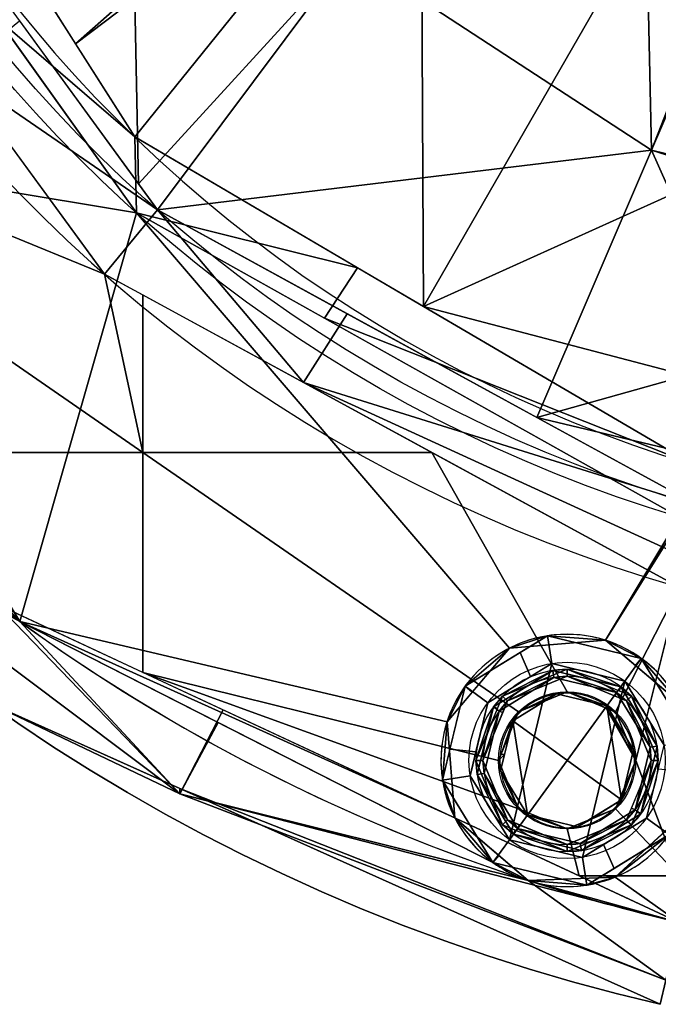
# Model space of a CAD drawing. Header units: millimetres. Extents: x -80 to 80, y -168 to 68.
# Tile 13 of 256: x -38 to -15, y -66 to -31. Entities that reach past the tile are written whole.
import ezdxf

# ---------------------------------------------------------------- set-up
doc = ezdxf.new("R2010")
doc.units = ezdxf.units.MM
doc.layers.add('100', color=7, linetype='Continuous', true_color=0xffffff)

msp = doc.modelspace()

# ---------------------------------------------------------------- linework, layer by layer
at = {"layer": '100', "color": 163, "linetype": 'Continuous', "extrusion": (0, 0, -1)}
for centre, radius in [((18.696, -57.539, -102), 4.5), ((18.696, -57.539, -97), 3.25), ((18.696, -57.539, -89), 3.25), ((18.696, -57.539, -89), 3), ((18.696, -57.539, -97), 3), ((18.696, -57.539, -81), 2.4)]:
    msp.add_circle(centre, radius, dxfattribs=at)
at = {"layer": '100', "color": 163, "linetype": 'Continuous'}
for centre, radius in [((-18.696, -57.539, 103), 3.5), ((-18.696, -57.539, 81), 2.446), ((-18.696, -57.539, 81.046), 2.446)]:
    msp.add_circle(centre, radius, dxfattribs=at)
at = {"layer": '100', "color": 163, "linetype": 'Continuous', "extrusion": (0, 0, -1)}
for centre, radius, start, end in [((0, 0, -94), 68, 283.06797, 256.93203), ((0, 0, -81), 65, 283.06797, 256.93203), ((0, 0, -97), 51.024, 286.7388, 253.2612), ((0, 0, -80.215), 50.45, 286.0923, 253.9077), ((0, 0, -100), 32.941, 283.1966, 256.8034)]:
    msp.add_arc(centre, radius, start, end, dxfattribs=at)
at = {"layer": '100', "color": 163, "linetype": 'Continuous'}
for centre, radius, start, end in [((0, 0, 84), 68, 283.06797, 256.93203), ((0, 0, 81), 53.418, 285.9698, 254.0302), ((0, 0, 97.321), 49.087, 286.8231, 253.1769), ((0, 0, 97), 65, 216, 252), ((-18.696, -57.539, 97), 4.5, 27.3052, 252), ((-18.696, -57.539, 97), 4.5, 252, 332.6948), ((0, 0, 97), 65, 252, 256.93203)]:
    msp.add_arc(centre, radius, start, end, dxfattribs=at)
for points in [[(-23.917, -22.651, 100), (-7.52, -32.071, 100), (-5.169, -27.308, 100), (-17.232, -11.104, 100)], [(-44.787, -18.464, 97.321), (-36.22, -31.973, 97.321), (-24.453, -21.588, 100)], [(-33.974, -36.975, 80.215), (-43.75, -23.56, 80.215), (-34.347, -18.588, 74.637)], [(-34.347, -18.588, 74.637), (-26.451, -28.733, 74.637), (-33.974, -36.975, 80.215)], [(-34.047, -38.004, 97), (-46.959, -19.959, 97), (-45.305, -32.916, 97), (-44.501, -36.265, 97)], [(-48.965, -21.351, 81), (-35.19, -40.189, 81), (-46.5, -35.561, 81), (-47.216, -33.832, 81)], [(-23.917, -22.651, 100), (-24.453, -21.588, 100), (-36.22, -31.973, 97.321)], [(-23.917, -22.651, 100), (-36.22, -31.973, 97.321), (-34.111, -35.299, 97.321)], [(-23.917, -22.651, 100), (-34.111, -35.299, 97.321), (-23.811, -41.346, 97.321)], [(-23.811, -41.346, 97.321), (-15.756, -27.34, 100), (-23.917, -22.651, 100)], [(-15.905, -25.981, 71.52), (-15.688, -35.765, 74.637), (-26.451, -28.733, 74.637)], [(-15.688, -35.765, 74.637), (-15.905, -25.981, 71.52), (-12.339, -27.2, 71.335)], [(-8.712, -34.522, 99.929), (-15.756, -27.34, 100), (-23.811, -41.346, 97.321)], [(-8.712, -34.522, 99.929), (-7.52, -32.071, 100), (-15.756, -27.34, 100)], [(-15.688, -35.765, 74.637), (-11.998, -27.2, 71.335), (-7.744, -37.703, 74.405)], [(-12.339, -27.2, 71.335), (-11.998, -27.2, 71.335), (-15.688, -35.765, 74.637)], [(-33.303, -37.896, 80.215), (-33.974, -36.975, 80.215), (-26.451, -28.733, 74.637)], [(-33.303, -37.896, 80.215), (-26.451, -28.733, 74.637), (-15.688, -35.765, 74.637)], [(-34.111, -35.299, 97.321), (-37.488, -29.974, 97.321), (-38.991, -31.095, 97)], [(-40.464, -32.976, 81), (-38.22, -31.15, 80.215), (-33.303, -37.896, 80.215)], [(-38.991, -31.095, 97), (-34.047, -38.004, 97), (-34.111, -35.299, 97.321)], [(-33.303, -37.896, 80.215), (-35.19, -40.189, 81), (-40.464, -32.976, 81)], [(-23.811, -41.346, 97.321), (-13.389, -44.083, 98.245), (-8.712, -34.522, 99.929)], [(-26.165, -39.965, 97.321), (-34.111, -35.299, 97.321), (-34.047, -38.004, 97)], [(-33.821, -46.55, 81), (-47.216, -37.29, 81), (-46.5, -35.561, 81), (-35.19, -40.189, 81)], [(-15.688, -35.765, 74.637), (-19.774, -45.303, 80.215), (-33.303, -37.896, 80.215)], [(-19.774, -45.303, 80.215), (-15.688, -35.765, 74.637), (-12.354, -43.221, 77.304)], [(-15.688, -35.765, 74.637), (-8.136, -38.172, 74.652), (-12.354, -43.221, 77.304)], [(-7.744, -37.703, 74.405), (-8.136, -38.172, 74.652), (-15.688, -35.765, 74.637)], [(-34.047, -38.004, 97), (-44.501, -36.265, 97), (-46.3, -39.202, 97), (-38.206, -52.586, 97)], [(-33.821, -46.55, 81), (-43.779, -46.55, 81), (-48.946, -38.007, 81), (-47.216, -37.29, 81)], [(-28.099, -44.053, 81), (-35.19, -40.189, 81), (-33.303, -37.896, 80.215)], [(-33.303, -37.896, 80.215), (-26.534, -41.602, 80.215), (-28.099, -44.053, 81)], [(-49.649, -40.006, 97), (-52.586, -38.206, 97), (-38.206, -52.586, 97)], [(-38.206, -52.586, 97), (-22.978, -56.157, 97), (-20.751, -53.536, 97), (-34.047, -38.004, 97)], [(-20.751, -53.536, 97), (-17.323, -53.253, 97), (-14.695, -48.862, 97), (-34.047, -38.004, 97)], [(-34.047, -38.004, 97), (-27.351, -41.761, 97), (-26.165, -39.965, 97.321)], [(-38.206, -52.586, 97), (-46.3, -39.202, 97), (-49.649, -40.006, 97)], [(-14.207, -46.986, 97.321), (-26.165, -39.965, 97.321), (-27.351, -41.761, 97)], [(-35.19, -40.189, 81), (-33.821, -40.935, 81), (-33.821, -46.55, 81)], [(-23.517, -46.55, 81), (-33.821, -46.55, 81), (-33.821, -40.935, 81)], [(-23.811, -41.346, 97.321), (-14.207, -46.986, 97.321), (-13.389, -44.083, 98.245)], [(-28.099, -44.053, 81), (-26.534, -41.602, 80.215), (-13.984, -48.473, 80.215)], [(-27.351, -41.761, 97), (-14.695, -48.862, 97), (-14.207, -46.986, 97.321)], [(-12.354, -43.221, 77.304), (-13.744, -46.748, 79.256), (-19.774, -45.303, 80.215)], [(-13.984, -48.473, 80.215), (-14.446, -50.31, 80.903), (-28.099, -44.053, 81)], [(-14.446, -50.31, 80.903), (-14.697, -51.356, 81), (-28.099, -44.053, 81)], [(-13.744, -46.748, 79.256), (-13.984, -48.473, 80.215), (-19.774, -45.303, 80.215)], [(-38.206, -52.586, 97), (-45.287, -45.505, 97), (-47.35, -47.574, 96.121)], [(-43.779, -46.55, 81), (-33.821, -46.55, 81), (-33.821, -54.403, 81), (-39.041, -51.969, 81)], [(-33.821, -46.55, 81), (-23.517, -46.55, 81), (-18.696, -55.093, 81), (-20.425, -55.81, 81)], [(-20.425, -55.81, 81), (-21.141, -57.539, 81), (-33.821, -54.403, 81), (-33.821, -46.55, 81)], [(-16.966, -55.81, 81), (-18.696, -55.093, 81), (-23.517, -46.55, 81), (-14.697, -51.356, 81)], [(-32.506, -58.725, 81.879), (-47.35, -47.574, 81.879), (-39.041, -51.969, 81)], [(-47.35, -47.574, 81.879), (-32.506, -58.725, 81.879), (-39.319, -55.48, 84)], [(-39.319, -55.48, 94), (-32.506, -58.725, 96.121), (-47.35, -47.574, 96.121)], [(-47.35, -47.574, 96.121), (-32.506, -58.725, 96.121), (-38.206, -52.586, 97)], [(-14.697, -49.039, 97), (-14.695, -48.862, 97), (-17.323, -53.253, 97)], [(-17.323, -53.253, 97), (-14.697, -55.475, 97), (-14.697, -49.039, 97)], [(-16.25, -57.539, 81), (-16.966, -55.81, 81), (-14.697, -51.356, 81)], [(-14.697, -51.356, 81), (-14.697, -61.651, 81), (-16.25, -57.539, 81)], [(-39.041, -51.969, 81), (-30.953, -55.739, 81), (-32.506, -58.725, 81.879)], [(-38.206, -52.586, 97), (-20.086, -61.819, 97), (-22.703, -59.586, 97)], [(-22.703, -59.586, 97), (-22.978, -56.157, 97), (-38.206, -52.586, 97)], [(-32.506, -58.725, 96.121), (-31.133, -56.19, 97), (-38.206, -52.586, 97)], [(-22.336, -54.894, 102), (-19.399, -53.094, 102), (-20.751, -53.536, 97)], [(-17.323, -53.253, 97), (-20.751, -53.536, 97), (-19.399, -53.094, 102)], [(-19.399, -53.094, 102), (-20.367, -53.687, 102), (-19.996, -54.543, 103), (-19.243, -54.082, 103)], [(-19.399, -53.094, 102), (-16.05, -53.898, 102), (-17.323, -53.253, 97)], [(-19.243, -54.082, 103), (-16.638, -54.707, 103), (-16.05, -53.898, 102), (-19.399, -53.094, 102)], [(-16.05, -53.898, 102), (-16.263, -54.15, 97), (-17.323, -53.253, 97)], [(-20.751, -53.536, 97), (-22.086, -55.107, 97), (-22.336, -54.894, 102)], [(-21.527, -55.482, 103), (-19.996, -54.543, 103), (-20.367, -53.687, 102), (-22.336, -54.894, 102)], [(-19.243, -54.082, 103), (-21.527, -55.482, 103), (-22.152, -58.086, 103), (-20.753, -60.37, 103)], [(-20.753, -60.37, 103), (-16.638, -54.707, 103), (-19.243, -54.082, 103)], [(-14.251, -56.835, 102), (-16.05, -53.898, 102), (-16.638, -54.707, 103), (-15.239, -56.991, 103)], [(-14.697, -55.475, 97), (-16.263, -54.15, 97), (-16.05, -53.898, 102)], [(-16.05, -53.898, 102), (-14.251, -56.835, 102), (-14.697, -55.475, 97)], [(-33.821, -54.403, 81), (-21.141, -57.539, 81), (-20.425, -59.268, 81)], [(-20.425, -59.268, 81), (-18.696, -59.984, 81), (-18.271, -61.651, 81), (-33.821, -54.403, 81)], [(-19.204, -54.329, 97), (-21.325, -55.629, 97), (-20.994, -55.241, 89)], [(-21.325, -55.629, 97), (-19.204, -54.329, 97), (-19.165, -54.576, 97), (-21.123, -55.776, 97)], [(-20.994, -55.241, 89), (-18.696, -54.289, 89), (-19.204, -54.329, 97)], [(-20.817, -55.418, 89), (-18.696, -54.539, 89), (-18.696, -54.289, 89), (-20.994, -55.241, 89)], [(-16.785, -54.91, 97), (-19.204, -54.329, 97), (-18.696, -54.289, 89)], [(-16.932, -55.112, 97), (-19.165, -54.576, 97), (-19.204, -54.329, 97), (-16.785, -54.91, 97)], [(-18.696, -54.289, 89), (-16.846, -55.055, 89), (-16.785, -54.91, 97)], [(-16.397, -55.241, 89), (-18.696, -54.289, 89), (-18.696, -54.539, 89), (-16.574, -55.418, 89)], [(-20.817, -55.418, 89), (-21.123, -55.776, 97), (-19.165, -54.576, 97)], [(-19.165, -54.576, 97), (-18.696, -54.539, 89), (-20.817, -55.418, 89)], [(-16.638, -54.707, 103), (-20.753, -60.37, 103), (-18.148, -60.996, 103)], [(-18.696, -54.539, 89), (-19.165, -54.576, 97), (-16.932, -55.112, 97)], [(-16.932, -55.112, 97), (-16.988, -55.246, 89), (-18.696, -54.539, 89)], [(-18.148, -60.996, 103), (-15.864, -59.596, 103), (-15.239, -56.991, 103), (-16.638, -54.707, 103)], [(-23.14, -58.243, 102), (-22.336, -54.894, 102), (-22.978, -56.157, 97)], [(-22.336, -54.894, 102), (-22.086, -55.107, 97), (-22.978, -56.157, 97)], [(-22.336, -54.894, 102), (-22.875, -57.14, 102), (-21.946, -57.228, 103), (-21.527, -55.482, 103)], [(-20.425, -55.81, 81.046), (-18.696, -55.093, 81.046), (-19.071, -55.168, 81)], [(-18.696, -55.093, 81.046), (-19.383, -55.378, 81.046), (-19.383, -55.378, 81), (-18.696, -55.093, 81)], [(-17.285, -55.597, 81), (-19.071, -55.168, 81), (-18.696, -55.093, 81.046)], [(-18.696, -55.093, 81.046), (-17.303, -55.67, 81.046), (-17.285, -55.597, 81)], [(-16.966, -55.81, 81.046), (-18.696, -55.093, 81.046), (-18.696, -55.093, 81), (-16.966, -55.81, 81)], [(-16.574, -55.418, 89), (-16.988, -55.246, 89), (-16.932, -55.112, 97)], [(-16.785, -54.91, 97), (-15.486, -57.031, 97), (-15.732, -57.07, 97), (-16.932, -55.112, 97)], [(-16.574, -55.418, 89), (-16.932, -55.112, 97), (-15.732, -57.07, 97)], [(-16.785, -54.91, 97), (-16.846, -55.055, 89), (-16.397, -55.241, 89)], [(-15.486, -57.031, 97), (-16.785, -54.91, 97), (-16.397, -55.241, 89)], [(-32.506, -58.725, 81.879), (-32.504, -58.542, 84), (-39.319, -55.48, 84)], [(-39.319, -55.48, 84), (-25.511, -61.685, 84), (-25.511, -61.685, 94), (-39.319, -55.48, 94)], [(-39.319, -55.48, 94), (-32.504, -58.542, 94), (-32.506, -58.725, 96.121)], [(-20.994, -55.241, 89), (-21.946, -57.539, 89), (-21.696, -57.539, 89), (-20.817, -55.418, 89)], [(-21.325, -55.629, 97), (-21.179, -55.689, 89), (-20.994, -55.241, 89)], [(-20.817, -55.418, 89), (-20.988, -55.831, 89), (-21.123, -55.776, 97)], [(-19.071, -55.168, 81), (-20.637, -56.128, 81), (-20.425, -55.81, 81.046)], [(-16.754, -58.95, 81), (-20.637, -56.128, 81), (-19.071, -55.168, 81), (-17.285, -55.597, 81)], [(-20.425, -55.81, 81), (-19.383, -55.378, 81), (-19.383, -55.378, 81.046), (-20.425, -55.81, 81.046)], [(-16.574, -55.418, 89), (-15.696, -57.539, 89), (-15.446, -57.539, 89), (-16.397, -55.241, 89)], [(-15.732, -57.07, 97), (-15.696, -57.539, 89), (-16.574, -55.418, 89)], [(-16.397, -55.241, 89), (-15.446, -57.539, 89), (-15.486, -57.031, 97)], [(-32.506, -58.725, 81.879), (-30.953, -55.739, 81), (-14.697, -63.317, 81)], [(-21.325, -55.629, 97), (-21.906, -58.047, 97), (-21.946, -57.539, 89)], [(-21.946, -57.539, 89), (-21.179, -55.689, 89), (-21.325, -55.629, 97)], [(-21.123, -55.776, 97), (-21.659, -58.008, 97), (-21.906, -58.047, 97), (-21.325, -55.629, 97)], [(-21.123, -55.776, 97), (-20.988, -55.831, 89), (-21.696, -57.539, 89)], [(-21.696, -57.539, 89), (-21.659, -58.008, 97), (-21.123, -55.776, 97)], [(-20.425, -55.81, 81.046), (-21.141, -57.539, 81.046), (-21.141, -57.539, 81), (-20.425, -55.81, 81)], [(-21.049, -57.316, 81.046), (-20.425, -55.81, 81.046), (-20.637, -56.128, 81)], [(-16.25, -57.539, 81.046), (-17.285, -55.597, 81), (-17.303, -55.67, 81.046)], [(-17.303, -55.67, 81.046), (-16.966, -55.81, 81.046), (-16.25, -57.539, 81.046)], [(-16.325, -57.163, 81), (-17.285, -55.597, 81), (-16.25, -57.539, 81.046)], [(-17.285, -55.597, 81), (-16.325, -57.163, 81), (-16.754, -58.95, 81)], [(-16.966, -55.81, 81), (-16.535, -56.852, 81), (-16.535, -56.852, 81.046), (-16.966, -55.81, 81.046)], [(-20.086, -61.819, 97), (-31.133, -56.19, 97), (-32.506, -58.725, 96.121)], [(-22.978, -56.157, 97), (-22.703, -59.586, 97), (-23.14, -58.243, 102)], [(-20.106, -59.481, 81), (-21.066, -57.914, 81), (-20.637, -56.128, 81)], [(-20.637, -56.128, 81), (-20.925, -57.326, 81), (-21.049, -57.316, 81.046)], [(-20.637, -56.128, 81), (-16.754, -58.95, 81), (-18.32, -59.909, 81), (-20.106, -59.481, 81)], [(-16.25, -57.539, 81.046), (-16.535, -56.852, 81.046), (-16.535, -56.852, 81), (-16.25, -57.539, 81)], [(-22.152, -58.086, 103), (-21.946, -57.228, 103), (-22.875, -57.14, 102), (-23.14, -58.243, 102)], [(-16.25, -57.539, 81.046), (-16.754, -58.95, 81), (-16.325, -57.163, 81)], [(-16.268, -59.302, 97), (-15.732, -57.07, 97), (-15.486, -57.031, 97), (-16.066, -59.449, 97)], [(-15.696, -57.539, 89), (-15.732, -57.07, 97), (-16.268, -59.302, 97)], [(-16.066, -59.449, 97), (-15.486, -57.031, 97), (-15.446, -57.539, 89)], [(-20.994, -59.837, 89), (-21.946, -57.539, 89), (-21.906, -58.047, 97)], [(-20.817, -59.66, 89), (-21.696, -57.539, 89), (-21.946, -57.539, 89), (-20.994, -59.837, 89)], [(-21.659, -58.008, 97), (-21.696, -57.539, 89), (-20.817, -59.66, 89)], [(-21.141, -57.539, 81.046), (-21.049, -57.316, 81.046), (-20.925, -57.326, 81)], [(-21.141, -57.539, 81.046), (-20.925, -57.326, 81), (-21.066, -57.914, 81)], [(-21.066, -57.914, 81), (-20.425, -59.268, 81.046), (-21.141, -57.539, 81.046)], [(-21.141, -57.539, 81.046), (-20.856, -58.226, 81.046), (-20.856, -58.226, 81), (-21.141, -57.539, 81)], [(-16.754, -58.95, 81), (-16.25, -57.539, 81.046), (-16.966, -59.268, 81.046)], [(-16.966, -59.268, 81), (-16.25, -57.539, 81), (-14.697, -61.651, 81)], [(-16.25, -57.539, 81), (-16.966, -59.268, 81), (-16.966, -59.268, 81.046), (-16.25, -57.539, 81.046)], [(-16.397, -59.837, 89), (-15.446, -57.539, 89), (-15.696, -57.539, 89), (-16.574, -59.66, 89)], [(-16.268, -59.302, 97), (-16.403, -59.247, 89), (-15.696, -57.539, 89)], [(-15.446, -57.539, 89), (-16.212, -59.389, 89), (-16.066, -59.449, 97)], [(-20.425, -59.268, 81.046), (-21.066, -57.914, 81), (-20.106, -59.481, 81)], [(-15.055, -60.184, 102), (-14.516, -57.938, 102), (-15.445, -57.85, 103), (-15.864, -59.596, 103)], [(-23.14, -58.243, 102), (-21.341, -61.179, 102), (-20.753, -60.37, 103), (-22.152, -58.086, 103)], [(-21.341, -61.179, 102), (-23.14, -58.243, 102), (-22.703, -59.586, 97)], [(-20.606, -60.168, 97), (-21.906, -58.047, 97), (-21.659, -58.008, 97), (-20.459, -59.966, 97)], [(-21.906, -58.047, 97), (-20.606, -60.168, 97), (-20.994, -59.837, 89)], [(-20.817, -59.66, 89), (-20.459, -59.966, 97), (-21.659, -58.008, 97)], [(-20.425, -59.268, 81), (-20.856, -58.226, 81), (-20.856, -58.226, 81.046), (-20.425, -59.268, 81.046)], [(-32.504, -58.542, 84), (-32.506, -58.725, 81.879), (-15.177, -65.383, 81.879)], [(-15.177, -65.383, 96.121), (-32.506, -58.725, 96.121), (-32.504, -58.542, 94)], [(-15.177, -65.383, 81.879), (-15.375, -66.239, 84), (-32.504, -58.542, 84)], [(-32.504, -58.542, 94), (-15.375, -66.239, 94), (-15.177, -65.383, 96.121)], [(-14.697, -63.317, 81), (-15.177, -65.383, 81.879), (-32.506, -58.725, 81.879)], [(-32.506, -58.725, 96.121), (-15.177, -65.383, 96.121), (-20.086, -61.819, 97)], [(-16.966, -59.268, 81.046), (-17.804, -59.593, 81), (-16.754, -58.95, 81)], [(-20.106, -59.481, 81), (-18.696, -59.984, 81.046), (-20.425, -59.268, 81.046)], [(-18.696, -59.984, 81), (-20.425, -59.268, 81), (-20.425, -59.268, 81.046), (-18.696, -59.984, 81.046)], [(-14.697, -61.651, 81), (-18.271, -61.651, 81), (-18.696, -59.984, 81), (-16.966, -59.268, 81)], [(-16.574, -59.66, 89), (-16.268, -59.302, 97), (-18.226, -60.502, 97)], [(-16.066, -59.449, 97), (-18.187, -60.749, 97), (-18.226, -60.502, 97), (-16.268, -59.302, 97)], [(-16.966, -59.268, 81), (-18.008, -59.7, 81), (-18.008, -59.7, 81.046), (-16.966, -59.268, 81.046)], [(-16.966, -59.268, 81.046), (-17.772, -59.602, 81.046), (-17.804, -59.593, 81)], [(-16.574, -59.66, 89), (-16.403, -59.247, 89), (-16.268, -59.302, 97)], [(-22.703, -59.586, 97), (-21.128, -60.93, 97), (-21.341, -61.179, 102)], [(-20.994, -59.837, 89), (-18.696, -60.789, 89), (-18.696, -60.539, 89), (-20.817, -59.66, 89)], [(-20.817, -59.66, 89), (-20.403, -59.832, 89), (-20.459, -59.966, 97)], [(-18.696, -59.984, 81.046), (-20.106, -59.481, 81), (-18.32, -59.909, 81)], [(-18.32, -59.909, 81), (-17.772, -59.602, 81.046), (-18.696, -59.984, 81.046)], [(-16.574, -59.66, 89), (-18.696, -60.539, 89), (-18.696, -60.789, 89), (-16.397, -59.837, 89)], [(-18.226, -60.502, 97), (-18.696, -60.539, 89), (-16.574, -59.66, 89)], [(-18.696, -59.984, 81.046), (-18.008, -59.7, 81.046), (-18.008, -59.7, 81), (-18.696, -59.984, 81)], [(-18.32, -59.909, 81), (-17.804, -59.593, 81), (-17.772, -59.602, 81.046)], [(-18.187, -60.749, 97), (-16.066, -59.449, 97), (-16.397, -59.837, 89)], [(-15.864, -59.596, 103), (-17.396, -60.535, 103), (-17.024, -61.391, 102), (-15.055, -60.184, 102)], [(-14.697, -63.317, 97), (-14.697, -59.603, 97), (-16.985, -61.701, 97)], [(-16.066, -59.449, 97), (-16.212, -59.389, 89), (-16.397, -59.837, 89)], [(-20.606, -60.168, 97), (-20.546, -60.023, 89), (-20.994, -59.837, 89)], [(-18.187, -60.749, 97), (-20.606, -60.168, 97), (-20.459, -59.966, 97), (-18.226, -60.502, 97)], [(-18.696, -60.789, 89), (-20.546, -60.023, 89), (-20.606, -60.168, 97)], [(-20.459, -59.966, 97), (-20.403, -59.832, 89), (-18.696, -60.539, 89)], [(-18.696, -60.539, 89), (-18.226, -60.502, 97), (-20.459, -59.966, 97)], [(-16.397, -59.837, 89), (-18.696, -60.789, 89), (-18.187, -60.749, 97)], [(-16.985, -61.701, 97), (-15.181, -60.047, 97), (-15.055, -60.184, 102)], [(-18.148, -60.996, 103), (-20.753, -60.37, 103), (-21.341, -61.179, 102), (-17.992, -61.984, 102)], [(-20.606, -60.168, 97), (-18.187, -60.749, 97), (-18.696, -60.789, 89)], [(-15.055, -60.184, 102), (-17.992, -61.984, 102), (-16.985, -61.701, 97)], [(-17.992, -61.984, 102), (-17.024, -61.391, 102), (-17.396, -60.535, 103), (-18.148, -60.996, 103)], [(-21.341, -61.179, 102), (-21.128, -60.93, 97), (-20.086, -61.819, 97)], [(-17.992, -61.984, 102), (-21.341, -61.179, 102), (-20.086, -61.819, 97)], [(-15.375, -66.239, 94), (-25.511, -61.685, 94), (-25.511, -61.685, 84), (-15.375, -66.239, 84)], [(-20.086, -61.819, 97), (-16.985, -61.701, 97), (-17.992, -61.984, 102)], [(-16.985, -61.701, 97), (-20.086, -61.819, 97), (-14.697, -63.317, 97)], [(-18.271, -61.651, 81), (-14.697, -61.651, 81), (-14.697, -63.317, 81)], [(-15.177, -65.383, 96.121), (-14.697, -63.317, 97), (-20.086, -61.819, 97)]]:
    msp.add_3dface(points, dxfattribs=at)

doc.saveas('drawing.dxf')
